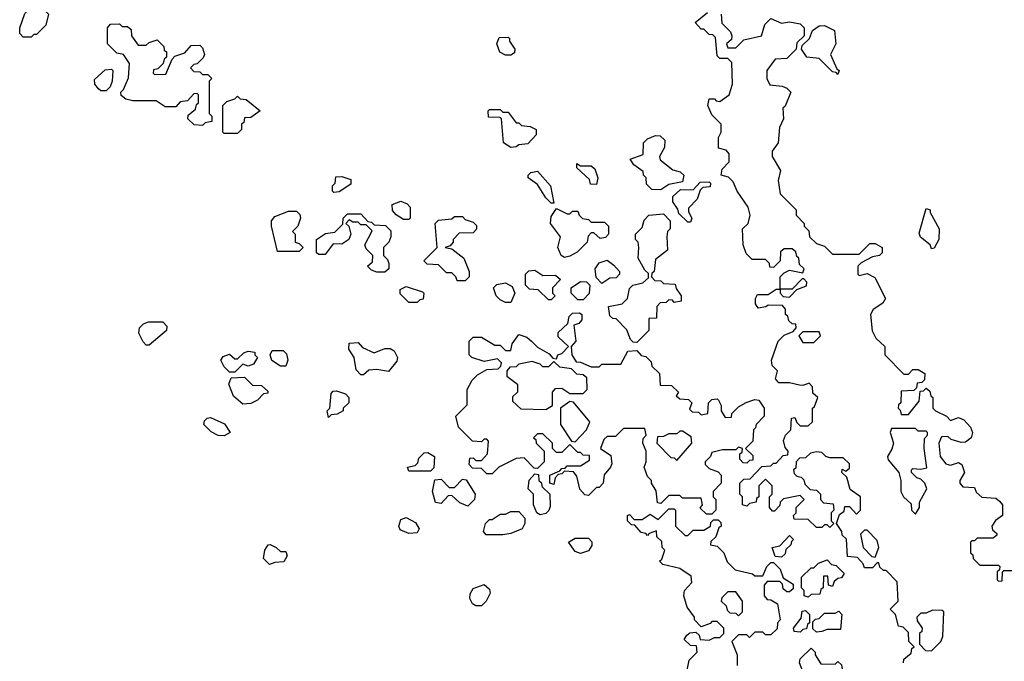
# Model space of a CAD drawing. Extents: x 2789571 to 2951634, y 860514 to 1033803.
# Tile 15 of 102: x 2800102 to 2803776, y 1025071 to 1027465. Entities that reach past the tile are written whole.
import ezdxf

# ---------------------------------------------------------------- set-up
doc = ezdxf.new("R2010")
doc.units = 0

msp = doc.modelspace()

# ---------------------------------------------------------------- linework, layer by layer
at = {"layer": '0CON05XD'}
for points in [[(2800145, 1027400), (2800115, 1027400), (2800103, 1027413), (2800102.5, 1027435), (2800121.7, 1027488.3), (2800135, 1027500), (2800195, 1027500), (2800210, 1027485), (2800200, 1027445), (2800165, 1027410), (2800155, 1027410), (2800145, 1027400)], [(2803400, 1025065), (2803401.7, 1025078.3), (2803428.3, 1025101.7), (2803431.7, 1025118.3), (2803440, 1025125), (2803420, 1025145), (2803418.3, 1025178.3), (2803398.3, 1025198.3), (2803381.7, 1025201.7), (2803370, 1025245), (2803350, 1025265), (2803380, 1025295), (2803377, 1025367), (2803335, 1025410), (2803325, 1025410), (2803311.7, 1025421.7), (2803308.3, 1025438.3), (2803301.7, 1025438.3), (2803285, 1025420), (2803255, 1025420), (2803250, 1025435), (2803228.3, 1025458.3), (2803191.7, 1025461.7), (2803187, 1025527), (2803171.7, 1025541.7), (2803170, 1025555), (2803150, 1025585), (2803161.7, 1025618.3), (2803178.3, 1025631.7), (2803181.7, 1025648.3), (2803198.3, 1025648.3), (2803225, 1025620), (2803240, 1025635), (2803240, 1025685), (2803201.7, 1025711.7), (2803188.3, 1025758.3), (2803170, 1025775), (2803171.7, 1025788.3), (2803185, 1025780), (2803198.3, 1025791.7), (2803198.3, 1025808.3), (2803175, 1025830), (2803125, 1025830), (2803110, 1025835), (2803095, 1025850), (2803075, 1025852.5), (2803053, 1025847), (2803035, 1025830), (2803011.7, 1025828.3), (2803000, 1025815), (2802998.3, 1025791.7), (2802990, 1025785), (2802991.7, 1025771.7), (2803001.7, 1025761.7), (2803018.3, 1025758.3), (2803028.3, 1025748.3), (2803031.7, 1025731.7), (2803051.7, 1025711.7), (2803075, 1025710), (2803090, 1025695), (2803090, 1025675), (2803101.7, 1025661.7), (2803138.3, 1025658.3), (2803140, 1025635), (2803130, 1025625), (2803130, 1025595), (2803140, 1025585), (2803125, 1025570), (2803115, 1025580), (2803105, 1025580), (2803095, 1025570), (2803075, 1025570), (2803045, 1025600), (2802991.7, 1025601.7), (2802990, 1025615), (2803000, 1025625), (2803000, 1025645), (2803030, 1025675), (2803015, 1025690), (2802953, 1025677), (2802940, 1025665), (2802938.3, 1025651.7), (2802918.3, 1025631.7), (2802911.7, 1025631.7), (2802900, 1025645), (2802900, 1025685), (2802910, 1025695), (2802910, 1025725), (2802885, 1025750), (2802860, 1025725), (2802860, 1025685), (2802851.7, 1025678.3), (2802850, 1025665), (2802825, 1025660), (2802815, 1025650), (2802800, 1025655), (2802800, 1025685), (2802790, 1025695), (2802790, 1025735), (2802805, 1025750), (2802828.3, 1025751.7), (2802871.7, 1025798.3), (2802905, 1025800), (2802915, 1025810), (2802925, 1025810), (2802951.7, 1025838.3), (2802968.3, 1025841.7), (2802970, 1025855), (2802958.3, 1025868.3), (2802952.5, 1025895), (2802960, 1025915), (2802980, 1025935), (2802981.7, 1025978.3), (2802995, 1025980), (2803001.7, 1025961.7), (2803015, 1025950), (2803045, 1025950), (2803060, 1025965), (2803060, 1026015), (2803068.3, 1026021.7), (2803080, 1026055), (2803061.7, 1026071.7), (2803060, 1026095), (2803048.3, 1026108.3), (2803025, 1026100), (2803011.7, 1026101.7), (2802975, 1026110), (2802935, 1026110), (2802922.5, 1026125), (2802930, 1026155), (2802910, 1026175), (2802907.5, 1026195), (2802932.5, 1026265), (2802955, 1026287.5), (2802988.3, 1026301.7), (2803000, 1026315), (2802998.3, 1026328.3), (2802985, 1026330), (2802971.7, 1026341.7), (2802968.3, 1026358.3), (2802960, 1026365), (2802960, 1026385), (2802948.3, 1026398.3), (2802895, 1026400), (2802887, 1026393), (2802858.3, 1026388.3), (2802847.5, 1026405), (2802847.5, 1026425), (2802855, 1026440), (2802895, 1026440), (2802925, 1026460), (2802940, 1026460), (2802940, 1026505), (2802955, 1026520), (2802975, 1026530), (2803025, 1026520), (2803030, 1026535), (2803011.7, 1026551.7), (2803010, 1026575), (2803001.7, 1026581.7), (2802998.3, 1026598.3), (2802985, 1026610), (2802955, 1026610), (2802941.7, 1026598.3), (2802940, 1026565), (2802915, 1026540), (2802901.7, 1026541.7), (2802900, 1026555), (2802885, 1026570), (2802835, 1026570), (2802813, 1026593), (2802802.5, 1026625), (2802800, 1026685), (2802820, 1026705), (2802827.5, 1026735), (2802820, 1026765), (2802780, 1026825), (2802765, 1026860), (2802747, 1026877), (2802720, 1026885), (2802723, 1026907), (2802750, 1026935), (2802750, 1026965), (2802738.3, 1026978.3), (2802710, 1026985), (2802710, 1027025), (2802720, 1027045), (2802720, 1027075), (2802685, 1027110), (2802670, 1027145), (2802675, 1027170), (2802695, 1027170), (2802701.7, 1027161.7), (2802715, 1027160), (2802750, 1027185), (2802762.5, 1027225), (2802760, 1027305), (2802745, 1027320), (2802715, 1027320), (2802705, 1027330), (2802698.3, 1027398.3), (2802688.3, 1027408.3), (2802675, 1027410), (2802655, 1027430), (2802645, 1027430), (2802622.5, 1027455), (2802668.3, 1027491.7)], [(2802720, 1027485), (2802721.7, 1027451.7), (2802755, 1027420), (2802760, 1027405), (2802758.3, 1027391.7), (2802740, 1027375), (2802745, 1027360), (2802775, 1027360), (2802805, 1027390), (2802870, 1027405), (2802883, 1027447), (2802905, 1027470), (2802945, 1027452.5), (2802975, 1027456.7), (2803015, 1027450), (2803030, 1027435), (2803030, 1027405), (2803001.7, 1027378.3), (2803000, 1027355)], [(2800785, 1027070), (2800753, 1027073), (2800730, 1027095), (2800731.7, 1027108.3), (2800758.3, 1027131.7), (2800761.7, 1027148.3), (2800770, 1027155), (2800770, 1027185), (2800765, 1027190), (2800751.7, 1027188.3), (2800728.3, 1027161.7), (2800701.7, 1027158.3), (2800685, 1027140), (2800645, 1027140), (2800611.7, 1027161.7), (2800525, 1027162.5), (2800498.3, 1027168.3), (2800481.7, 1027181.7), (2800480, 1027195), (2800490, 1027205), (2800508.3, 1027248.3), (2800511.7, 1027301.7), (2800490, 1027335), (2800465, 1027340), (2800430, 1027375), (2800430, 1027435), (2800441.7, 1027448.3), (2800475, 1027450), (2800485, 1027440), (2800505, 1027440), (2800518.3, 1027428.3), (2800520, 1027405), (2800545, 1027370), (2800575, 1027370), (2800585, 1027380), (2800615, 1027390), (2800640, 1027365), (2800641.7, 1027351.7), (2800650, 1027345), (2800650, 1027325), (2800641.7, 1027318.3), (2800638.3, 1027301.7), (2800618.3, 1027281.7), (2800601.7, 1027278.3), (2800600, 1027265), (2800605, 1027260), (2800648.3, 1027261.7), (2800671.7, 1027318.3), (2800681.7, 1027328.3), (2800718.3, 1027341.7), (2800741.7, 1027368.3), (2800775, 1027370), (2800785, 1027360), (2800792.5, 1027335), (2800787, 1027323), (2800765, 1027300), (2800751.7, 1027298.3), (2800740, 1027285), (2800751.7, 1027271.7), (2800775, 1027270), (2800785, 1027260), (2800805, 1027260), (2800820, 1027245), (2800810, 1027235), (2800810, 1027115), (2800820, 1027105), (2800820, 1027085), (2800795, 1027080), (2800785, 1027070)], [(2803155, 1027260), (2803148.3, 1027268.3), (2803135, 1027270), (2803085, 1027320), (2803040, 1027325), (2803020, 1027355), (2803021.7, 1027368.3), (2803050, 1027395), (2803060, 1027425), (2803085, 1027442.5), (2803105, 1027443.3), (2803142.5, 1027425), (2803147.5, 1027375), (2803127.5, 1027335), (2803151.7, 1027281.7), (2803160, 1027275), (2803155, 1027260)], [(2801935, 1027332.5), (2801915, 1027332.5), (2801893.9, 1027343.9), (2801882.5, 1027375), (2801891.7, 1027398.3), (2801925, 1027400), (2801930, 1027395), (2801930, 1027385), (2801950, 1027355), (2801948.3, 1027341.7), (2801935, 1027332.5)], [(2803000, 1027355), (2802965, 1027320), (2802921.7, 1027318.3), (2802890, 1027275), (2802890, 1027245), (2802901.7, 1027221.7), (2802947, 1027217), (2802965, 1027210), (2802980, 1027195), (2802958.3, 1027141.7), (2802950, 1027135), (2802952.5, 1027095), (2802937, 1027063), (2802932.5, 1027005), (2802910, 1026975), (2802910, 1026955), (2802941.7, 1026901.7), (2802932.5, 1026865), (2802940, 1026815), (2803000, 1026755), (2803000, 1026735), (2803030, 1026705), (2803030, 1026695), (2803047, 1026677), (2803050, 1026655), (2803075, 1026630), (2803105, 1026620), (2803135, 1026590), (2803235, 1026590), (2803275, 1026630), (2803295, 1026630), (2803320, 1026615), (2803320, 1026595), (2803310, 1026585), (2803285, 1026580), (2803241.7, 1026558.3), (2803230, 1026545), (2803230, 1026515), (2803235, 1026510), (2803265, 1026517.5), (2803293, 1026503), (2803332.5, 1026425), (2803323, 1026407), (2803287, 1026383), (2803277.5, 1026365), (2803283.6, 1026303.6), (2803297, 1026277), (2803330, 1026245), (2803330, 1026215), (2803401.7, 1026141.7), (2803418.3, 1026141.7), (2803435, 1026160), (2803455, 1026160), (2803480, 1026145), (2803478.3, 1026121.7), (2803468.3, 1026111.7), (2803451.7, 1026108.3), (2803448.3, 1026091.7), (2803438.3, 1026081.7), (2803391.7, 1026078.3), (2803390, 1026035), (2803381.7, 1026028.3), (2803380, 1026015), (2803388.3, 1026008.3), (2803391.7, 1025991.7), (2803418.3, 1025991.7), (2803458.3, 1026041.7), (2803461.7, 1026078.3), (2803475, 1026080), (2803485, 1026090), (2803498.3, 1026078.3), (2803501.7, 1026061.7), (2803510, 1026055), (2803510, 1026015), (2803520, 1026005), (2803560, 1025985), (2803575, 1025970), (2803605, 1025980), (2803625, 1025972.5), (2803650, 1025945), (2803657.5, 1025925), (2803652.5, 1025905), (2803631.7, 1025888.3), (2803615, 1025887.5), (2803578.3, 1025898.3), (2803565, 1025910), (2803541.7, 1025908.3), (2803532.5, 1025885), (2803537.5, 1025835), (2803558.3, 1025808.3), (2803575, 1025802.5), (2803605, 1025812.5), (2803617.5, 1025805), (2803627.5, 1025775), (2803610, 1025745), (2803610, 1025735), (2803621.7, 1025721.7), (2803665, 1025720), (2803671.7, 1025701.7), (2803693, 1025683), (2803745, 1025680), (2803758.3, 1025668.3), (2803770, 1025655), (2803770, 1025615), (2803743.6, 1025596.4), (2803730, 1025575), (2803731.7, 1025561.7), (2803748.3, 1025548.3), (2803748.3, 1025541.7), (2803735, 1025530), (2803675, 1025530), (2803665, 1025520), (2803655, 1025520), (2803650, 1025515), (2803650, 1025475), (2803658.3, 1025468.3), (2803660, 1025455), (2803685, 1025430), (2803755, 1025430), (2803760, 1025425), (2803758.3, 1025411.7), (2803750, 1025405), (2803750, 1025375), (2803755, 1025370), (2803768.3, 1025371.7), (2803770, 1025405), (2803775, 1025410), (2803805, 1025410)], [(2800425, 1027200), (2800405, 1027200), (2800397, 1027207), (2800382.5, 1027225), (2800381.7, 1027241.7), (2800421.7, 1027278.3), (2800445, 1027280), (2800450, 1027275), (2800447.5, 1027235), (2800440, 1027215), (2800425, 1027200)], [(2800915, 1027040), (2800865, 1027040), (2800860, 1027045), (2800860, 1027145), (2800875, 1027160), (2800905, 1027170), (2800915, 1027180), (2800925, 1027170), (2800947, 1027167), (2801000, 1027125), (2800965, 1027100), (2800941.7, 1027098.3), (2800938.3, 1027081.7), (2800930, 1027075), (2800930, 1027055), (2800915, 1027040)], [(2801935, 1026987.5), (2801907.5, 1027005), (2801900, 1027095), (2801895, 1027100), (2801851.7, 1027101.7), (2801850, 1027125), (2801855, 1027130), (2801895, 1027130), (2801905, 1027120), (2801925, 1027120), (2801955, 1027080), (2801965, 1027080), (2801975, 1027070), (2802007, 1027067), (2802030, 1027055), (2802030, 1027035), (2801998.3, 1027001.7), (2801965, 1026997.5), (2801955, 1026990), (2801935, 1026987.5)], [(2802495, 1026830), (2802461.7, 1026831.7), (2802441.7, 1026851.7), (2802440, 1026875), (2802430, 1026885), (2802428.3, 1026898.3), (2802393.6, 1026923.6), (2802380, 1026945), (2802428.3, 1026961.7), (2802430, 1027005), (2802445, 1027020), (2802475, 1027032.5), (2802491.7, 1027031.7), (2802510, 1027015), (2802508.3, 1026988.3), (2802490, 1026955), (2802491.7, 1026941.7), (2802540, 1026905), (2802567, 1026897), (2802580, 1026885), (2802575, 1026860), (2802525, 1026850), (2802495, 1026830)], [(2802255, 1026850), (2802231.7, 1026851.7), (2802228.3, 1026868.3), (2802181.7, 1026911.7), (2802181.7, 1026928.3), (2802195, 1026920), (2802235, 1026920), (2802248.3, 1026908.3), (2802260, 1026875), (2802255, 1026850)], [(2802095, 1026780), (2802085, 1026780), (2802065, 1026800), (2802035, 1026850), (2802000, 1026875), (2802000, 1026885), (2802010, 1026895), (2802035, 1026900), (2802082.5, 1026845), (2802095, 1026780)], [(2801275, 1026820), (2801270, 1026825), (2801270, 1026845), (2801280, 1026855), (2801281.7, 1026878.3), (2801305, 1026880), (2801338.3, 1026868.3), (2801338.3, 1026851.7), (2801295, 1026822.5), (2801275, 1026820)], [(2802605, 1026710), (2802595, 1026710), (2802561.7, 1026741.7), (2802558.3, 1026758.3), (2802540, 1026785), (2802540, 1026805), (2802568.3, 1026831.7), (2802615, 1026830), (2802641.7, 1026858.3), (2802675, 1026860), (2802680, 1026855), (2802678.3, 1026841.7), (2802651.7, 1026838.3), (2802641.7, 1026828.3), (2802630, 1026795), (2802598.3, 1026761.7), (2802598.3, 1026748.3), (2802610, 1026725), (2802605, 1026710)], [(2801555, 1026720), (2801535, 1026720), (2801507, 1026737), (2801493, 1026753), (2801492.5, 1026775), (2801525, 1026787.5), (2801548.3, 1026778.3), (2801560, 1026765), (2801560, 1026725), (2801555, 1026720)], [(2801145, 1026600), (2801065, 1026600), (2801042.5, 1026695), (2801042.5, 1026715), (2801055, 1026730), (2801105, 1026750), (2801135, 1026750), (2801148.3, 1026738.3), (2801150, 1026725), (2801140, 1026695), (2801120, 1026675), (2801130, 1026665), (2801130, 1026635), (2801145, 1026630), (2801160, 1026615), (2801145, 1026600)], [(2801465, 1026522.5), (2801435, 1026522.5), (2801415, 1026530), (2801400, 1026545), (2801418.3, 1026561.7), (2801420, 1026585), (2801395, 1026610), (2801390, 1026625), (2801417.5, 1026677.5), (2801395, 1026700), (2801375, 1026700), (2801365, 1026710), (2801345, 1026710), (2801331.7, 1026718.3), (2801320, 1026705), (2801330, 1026695), (2801337.5, 1026665), (2801330, 1026645), (2801305, 1026627.5), (2801271.7, 1026628.3), (2801241.7, 1026588.3), (2801218.3, 1026588.3), (2801210, 1026595), (2801210, 1026645), (2801243, 1026667), (2801278.3, 1026671.7), (2801308.3, 1026701.7), (2801310, 1026725), (2801325, 1026740), (2801375, 1026740), (2801401.7, 1026711.7), (2801415, 1026710), (2801425, 1026700), (2801467, 1026697), (2801487, 1026677), (2801487.5, 1026655), (2801480, 1026635), (2801460, 1026615), (2801460, 1026585), (2801475, 1026570), (2801480, 1026555), (2801480, 1026535), (2801465, 1026522.5)], [(2802135, 1026577.5), (2802122.5, 1026585), (2802110, 1026615), (2802120, 1026655), (2802083.3, 1026705), (2802085, 1026730), (2802105, 1026760), (2802145, 1026740), (2802155, 1026740), (2802165, 1026750), (2802185, 1026750), (2802190, 1026735), (2802203, 1026723), (2802225, 1026720), (2802235, 1026710), (2802285, 1026710), (2802300, 1026695), (2802300, 1026665), (2802288.3, 1026651.7), (2802268.3, 1026648.3), (2802245, 1026670), (2802235, 1026670), (2802223, 1026657), (2802220, 1026635), (2802183, 1026597), (2802155, 1026582.5), (2802135, 1026577.5)], [(2802405, 1026260), (2802391.7, 1026261.7), (2802381.7, 1026271.7), (2802368.3, 1026308.3), (2802328.3, 1026348.3), (2802315, 1026350), (2802305, 1026360), (2802300, 1026395), (2802350, 1026405), (2802370, 1026425), (2802378.3, 1026461.7), (2802390, 1026475), (2802427, 1026483), (2802448.3, 1026501.7), (2802448.3, 1026518.3), (2802435, 1026530), (2802410, 1026575), (2802412.5, 1026615), (2802410, 1026635), (2802400, 1026645), (2802400, 1026665), (2802425, 1026690), (2802433, 1026717), (2802450, 1026735), (2802505, 1026740), (2802530, 1026715), (2802530, 1026685), (2802520, 1026675), (2802517.5, 1026655), (2802520, 1026605), (2802475, 1026570), (2802470, 1026525), (2802461.7, 1026518.3), (2802460, 1026505), (2802471.7, 1026491.7), (2802495, 1026490), (2802505, 1026480), (2802548.3, 1026478.3), (2802551.7, 1026461.7), (2802570, 1026435), (2802570, 1026415), (2802545, 1026410), (2802538.3, 1026418.3), (2802525, 1026420), (2802515, 1026410), (2802491.7, 1026408.3), (2802480, 1026395), (2802478.3, 1026351.7), (2802450, 1026350), (2802450, 1026305), (2802405, 1026260)], [(2803505, 1026610), (2803500, 1026625), (2803463.6, 1026653.6), (2803458.3, 1026668.3), (2803485, 1026760), (2803500, 1026755), (2803500, 1026745), (2803533.3, 1026685), (2803532.5, 1026645), (2803515, 1026612.5), (2803505, 1026610)], [(2801765, 1026490), (2801735, 1026490), (2801730, 1026505), (2801715, 1026520), (2801695, 1026520), (2801665, 1026550), (2801623, 1026553), (2801610, 1026565), (2801660, 1026615), (2801652.5, 1026705), (2801665, 1026717.5), (2801715, 1026722.5), (2801725, 1026730), (2801755, 1026730), (2801765, 1026720), (2801795, 1026710), (2801807, 1026697), (2801807, 1026683), (2801795, 1026670), (2801741.7, 1026668.3), (2801720, 1026645), (2801720, 1026635), (2801708.3, 1026621.7), (2801690, 1026615), (2801715, 1026610), (2801760, 1026575), (2801780, 1026525), (2801780, 1026505), (2801765, 1026490)], [(2802275, 1026480), (2802253, 1026503), (2802250, 1026535), (2802265, 1026557.5), (2802295, 1026567.5), (2802319.3, 1026549.3), (2802340, 1026525), (2802340, 1026515), (2802328.3, 1026501.7), (2802305, 1026500), (2802275, 1026480)], [(2802085, 1026420), (2802075, 1026420), (2802037, 1026457), (2802005, 1026460), (2801990, 1026475), (2801990, 1026515), (2802001.7, 1026528.3), (2802025, 1026530), (2802055, 1026510), (2802101.7, 1026511.7), (2802120, 1026495), (2802090, 1026465), (2802090, 1026445), (2802100, 1026435), (2802085, 1026420)], [(2801935, 1026410), (2801915, 1026410), (2801895, 1026420), (2801880, 1026435), (2801870, 1026465), (2801883, 1026477), (2801915, 1026482.5), (2801940, 1026470), (2801950, 1026445), (2801935, 1026410)], [(2802205, 1026420), (2802185, 1026420), (2802160, 1026445), (2802160, 1026465), (2802195, 1026487.5), (2802217, 1026487), (2802230, 1026475), (2802227, 1026443), (2802205, 1026420)], [(2802975, 1026430), (2803001.7, 1026458.3), (2803038.3, 1026471.7), (2803040, 1026485), (2803028.3, 1026498.3), (2803021.7, 1026498.3), (2802985, 1026460), (2802940, 1026460), (2802940, 1026445), (2802951.7, 1026431.7), (2802975, 1026430)], [(2801585, 1026410), (2801555, 1026410), (2801521.7, 1026441.7), (2801521.7, 1026458.3), (2801545, 1026470), (2801605, 1026450), (2801610, 1026445), (2801608.3, 1026421.7), (2801595, 1026420), (2801585, 1026410)], [(2800585, 1026250), (2800575, 1026250), (2800563, 1026263), (2800547.5, 1026295), (2800550, 1026315), (2800565, 1026330), (2800583, 1026337), (2800637, 1026337), (2800651.7, 1026321.7), (2800650, 1026305), (2800585, 1026250)], [(2802685, 1025620), (2802665, 1025620), (2802641.7, 1025641.7), (2802650, 1025655), (2802645, 1025680), (2802575, 1025680), (2802565, 1025690), (2802525, 1025690), (2802495, 1025660), (2802481.7, 1025661.7), (2802477, 1025707), (2802460, 1025735), (2802460, 1025745), (2802445, 1025760), (2802432.5, 1025795), (2802440, 1025815), (2802440, 1025855), (2802427.5, 1025885), (2802428.3, 1025901.7), (2802440, 1025915), (2802435, 1025940), (2802355, 1025940), (2802325, 1025910), (2802295, 1025910), (2802281.7, 1025898.3), (2802270, 1025865), (2802308.3, 1025838.3), (2802311.7, 1025808.3), (2802307.5, 1025795), (2802283, 1025767), (2802280, 1025735), (2802265, 1025720), (2802255, 1025720), (2802225, 1025690), (2802211.7, 1025691.7), (2802193, 1025713), (2802181.7, 1025761.7), (2802168.3, 1025778.3), (2802135, 1025780), (2802125, 1025770), (2802111.7, 1025768.3), (2802100, 1025755), (2802095, 1025730), (2802080, 1025735), (2802080, 1025765), (2802118.3, 1025781.7), (2802125, 1025790), (2802138.3, 1025791.7), (2802145, 1025800), (2802195, 1025800), (2802228.3, 1025821.7), (2802228.3, 1025838.3), (2802205, 1025840), (2802195, 1025850), (2802185, 1025850), (2802155, 1025880), (2802125, 1025850), (2802105, 1025850), (2802090, 1025865), (2802090, 1025885), (2802055, 1025920), (2802035, 1025920), (2802020, 1025905), (2802028.3, 1025898.3), (2802030, 1025885), (2802060, 1025855), (2802060, 1025815), (2802035, 1025790), (2802021.7, 1025791.7), (2801985, 1025830), (2801955, 1025827.5), (2801890, 1025795), (2801865, 1025770), (2801845, 1025770), (2801825, 1025790), (2801791.7, 1025791.7), (2801780, 1025805), (2801781.7, 1025828.3), (2801795, 1025830), (2801805, 1025820), (2801825, 1025820), (2801847.5, 1025845), (2801851.7, 1025891.7), (2801845, 1025900), (2801835, 1025900), (2801825, 1025890), (2801791.7, 1025891.7), (2801740, 1025945), (2801730, 1025985), (2801771.7, 1026028.3), (2801772.5, 1026085), (2801790.7, 1026119.3), (2801810.7, 1026139.3), (2801845, 1026160), (2801888.3, 1026161.7), (2801898.3, 1026171.7), (2801900, 1026185), (2801885, 1026200), (2801835, 1026190), (2801790, 1026205), (2801780, 1026215), (2801780, 1026265), (2801795, 1026280), (2801825, 1026280), (2801875, 1026250), (2801895, 1026250), (2801915, 1026230), (2801935, 1026230), (2801940, 1026255), (2801965, 1026290), (2801995, 1026280), (2802012.5, 1026265), (2802035, 1026242.5), (2802078.3, 1026218.3), (2802091.7, 1026201.7), (2802105, 1026200), (2802110, 1026215), (2802125, 1026220), (2802150, 1026245), (2802111.7, 1026281.7), (2802111.7, 1026298.3), (2802148.3, 1026331.7), (2802153, 1026357), (2802165, 1026370), (2802191.7, 1026371.7), (2802200, 1026365), (2802200, 1026345), (2802188.3, 1026331.7), (2802170, 1026325), (2802177.5, 1026265), (2802160, 1026245), (2802162.5, 1026215), (2802178.3, 1026188.3), (2802195, 1026187.5), (2802235, 1026170), (2802265, 1026170), (2802275, 1026180), (2802345, 1026180), (2802371.7, 1026228.3), (2802405, 1026230), (2802421.7, 1026211.7), (2802438.3, 1026208.3), (2802458.3, 1026188.3), (2802461.7, 1026171.7), (2802490, 1026145), (2802491.7, 1026101.7), (2802535, 1026100), (2802560, 1026075), (2802551.7, 1026061.7), (2802565, 1026050), (2802598.3, 1026048.3), (2802610, 1026035), (2802601.7, 1026011.7), (2802611.7, 1026001.7), (2802635, 1026000), (2802645, 1025990), (2802670, 1025995), (2802672.5, 1026035), (2802685, 1026047.5), (2802705, 1026050), (2802710, 1026045), (2802720, 1026025), (2802720, 1026005), (2802735, 1025980), (2802758.3, 1025981.7), (2802760, 1025995), (2802785, 1026020), (2802813, 1026037), (2802845, 1026047.5), (2802860, 1026045), (2802880, 1026015), (2802880, 1025985), (2802850, 1025955), (2802848.3, 1025941.7), (2802840, 1025935), (2802838.3, 1025891.7), (2802810, 1025865), (2802838.3, 1025838.3), (2802838.3, 1025821.7), (2802825, 1025820), (2802815, 1025810), (2802801.7, 1025811.7), (2802790, 1025825), (2802790, 1025845), (2802798.3, 1025851.7), (2802800, 1025865), (2802785, 1025870), (2802775, 1025860), (2802725, 1025860), (2802685, 1025850), (2802680, 1025835), (2802660, 1025815), (2802660, 1025805), (2802675, 1025790), (2802708.3, 1025778.3), (2802720, 1025765), (2802720, 1025735), (2802690, 1025705), (2802690, 1025685), (2802700, 1025675), (2802700, 1025635), (2802685, 1025620)], [(2803065, 1026260), (2803090, 1026285), (2803085, 1026300), (2803025, 1026300), (2803010, 1026285), (2803025, 1026260), (2803065, 1026260)], [(2800905, 1026150), (2800885, 1026150), (2800865, 1026170), (2800852.5, 1026195), (2800861.7, 1026208.3), (2800885, 1026217.5), (2800905, 1026200), (2800915, 1026200), (2800938.3, 1026221.7), (2800955, 1026227.5), (2800980, 1026225), (2800980, 1026215), (2800990, 1026205), (2800975, 1026180), (2800955, 1026172.5), (2800935, 1026180), (2800905, 1026150)], [(2801095, 1026172.5), (2801075, 1026172.5), (2801043.3, 1026193.3), (2801037.5, 1026215), (2801045, 1026230), (2801085, 1026230), (2801098.3, 1026218.3), (2801102.5, 1026195), (2801095, 1026172.5)], [(2801385, 1026140), (2801375, 1026140), (2801358.3, 1026158.3), (2801350, 1026205), (2801330, 1026235), (2801331.7, 1026258.3), (2801365, 1026260), (2801381.7, 1026241.7), (2801425, 1026222.5), (2801465, 1026237.5), (2801485, 1026237.5), (2801499.3, 1026229.3), (2801512.5, 1026205), (2801509.3, 1026190.7), (2801478.3, 1026151.7), (2801435, 1026160), (2801405, 1026157.5), (2801385, 1026140)], [(2802065, 1026010), (2802090, 1026025), (2802090, 1026075), (2802101.7, 1026088.3), (2802125, 1026090), (2802155, 1026070), (2802205, 1026070), (2802220, 1026085), (2802218.3, 1026128.3), (2802205, 1026140), (2802181.7, 1026141.7), (2802161.7, 1026161.7), (2802118.3, 1026168.3), (2802095, 1026190), (2802075, 1026170), (2802055, 1026170), (2802045, 1026180), (2802015, 1026190), (2801965, 1026180), (2801955, 1026170), (2801931.7, 1026168.3), (2801920, 1026155), (2801920, 1026135), (2801960, 1026105), (2801960, 1026075), (2801941.7, 1026058.3), (2801941.7, 1026041.7), (2801972.5, 1026012.5), (2802065, 1026010)], [(2800935, 1026030), (2800900.7, 1026060.7), (2800882.5, 1026105), (2800891.7, 1026128.3), (2800941.7, 1026131.7), (2800971.7, 1026101.7), (2801005, 1026100), (2801028.3, 1026078.3), (2801028.3, 1026071.7), (2801011.7, 1026068.3), (2800990, 1026045), (2800965, 1026032.5), (2800935, 1026030)], [(2801255, 1025980), (2801250, 1026005), (2801260, 1026015), (2801265, 1026070), (2801271.7, 1026078.3), (2801285, 1026080), (2801318.3, 1026068.3), (2801330, 1026055), (2801330, 1026035), (2801310, 1026015), (2801310, 1026005), (2801287, 1025993), (2801265, 1025990), (2801255, 1025980)], [(2802175, 1025890), (2802217.5, 1025935), (2802230, 1025965), (2802168.3, 1026038.3), (2802155, 1026040), (2802120, 1026015), (2802120, 1025955), (2802161.7, 1025891.7), (2802175, 1025890)], [(2800865, 1025912.5), (2800843, 1025913), (2800817, 1025927), (2800790, 1025955), (2800791.7, 1025968.3), (2800801.7, 1025978.3), (2800815, 1025980), (2800866.4, 1025956.4), (2800887.5, 1025925), (2800865, 1025912.5)], [(2803445, 1025620), (2803460, 1025645), (2803460, 1025665), (2803487.5, 1025715), (2803480, 1025735), (2803465, 1025750), (2803450, 1025755), (2803430, 1025775), (2803430, 1025785), (2803435, 1025790), (2803465, 1025787.5), (2803487, 1025793), (2803476.7, 1025865), (2803478.3, 1025901.7), (2803490, 1025915), (2803490, 1025925), (2803485, 1025930), (2803455, 1025930), (2803445, 1025940), (2803355, 1025940), (2803350, 1025925), (2803362.5, 1025885), (2803357, 1025863), (2803340, 1025835), (2803343, 1025823), (2803382.5, 1025775), (2803390, 1025745), (2803390, 1025705), (2803400, 1025685), (2803428.3, 1025658.3), (2803430, 1025635), (2803445, 1025620)], [(2802555, 1025820), (2802610, 1025885), (2802608.3, 1025908.3), (2802575, 1025930), (2802565, 1025930), (2802555, 1025920), (2802525, 1025920), (2802505, 1025910), (2802481.7, 1025908.3), (2802480, 1025885), (2802531.7, 1025831.7), (2802545, 1025830), (2802555, 1025820)], [(2801635, 1025780), (2801555, 1025780), (2801550, 1025795), (2801578.3, 1025801.7), (2801588.3, 1025811.7), (2801591.7, 1025828.3), (2801611.7, 1025848.3), (2801625, 1025850), (2801650, 1025835), (2801647.5, 1025792.5), (2801635, 1025780)], [(2801775, 1025650), (2801745, 1025662.5), (2801715, 1025690), (2801701.7, 1025688.3), (2801675, 1025660), (2801653.6, 1025663.6), (2801642.5, 1025705), (2801651.7, 1025748.3), (2801675, 1025750), (2801705, 1025720), (2801725, 1025720), (2801755, 1025750), (2801768.3, 1025748.3), (2801802.5, 1025695), (2801800, 1025675), (2801775, 1025650)], [(2802045, 1025617.5), (2802032.5, 1025625), (2802020, 1025655), (2802020, 1025695), (2802000, 1025715), (2802003, 1025747), (2802025, 1025770), (2802038.3, 1025768.3), (2802040, 1025745), (2802048.3, 1025738.3), (2802051.7, 1025721.7), (2802080, 1025695), (2802081.7, 1025648.3), (2802077, 1025633), (2802065, 1025622.5), (2802045, 1025617.5)], [(2802588.3, 1025011.7), (2802600, 1025075), (2802630, 1025105), (2802628.3, 1025128.3), (2802605, 1025130), (2802581.7, 1025151.7), (2802591.7, 1025168.3), (2802603, 1025177), (2802625, 1025180), (2802638.3, 1025168.3), (2802641.7, 1025151.7), (2802675, 1025150), (2802695, 1025160), (2802715, 1025160), (2802730, 1025175), (2802730, 1025195), (2802705, 1025220), (2802685, 1025220), (2802678.3, 1025211.7), (2802645, 1025200), (2802620, 1025225), (2802620, 1025235), (2802593, 1025273), (2802580, 1025315), (2802582.5, 1025335), (2802610, 1025365), (2802608.3, 1025388.3), (2802565, 1025417.5), (2802501.7, 1025431.7), (2802490, 1025445), (2802498.3, 1025451.7), (2802510, 1025485), (2802500, 1025495), (2802498.3, 1025518.3), (2802480, 1025535), (2802478.3, 1025558.3), (2802451.7, 1025548.3), (2802445, 1025540), (2802438.3, 1025548.3), (2802421.7, 1025551.7), (2802398.3, 1025578.3), (2802385, 1025580), (2802370, 1025595), (2802370, 1025615), (2802378.3, 1025618.3), (2802395, 1025600), (2802425, 1025600), (2802455, 1025620), (2802485, 1025600), (2802525, 1025640), (2802545, 1025640), (2802550, 1025635), (2802550, 1025575), (2802585, 1025540), (2802595, 1025540), (2802615, 1025560), (2802655, 1025560), (2802680, 1025575), (2802681.7, 1025588.3), (2802691.7, 1025598.3), (2802708.3, 1025598.3), (2802718.3, 1025588.3), (2802720, 1025575), (2802711.7, 1025568.3), (2802700, 1025535), (2802681.7, 1025518.3), (2802680, 1025505), (2802705, 1025500), (2802730, 1025475), (2802741.7, 1025441.7), (2802771.7, 1025411.7), (2802837, 1025397), (2802845, 1025390), (2802875, 1025390), (2802890, 1025425), (2802905, 1025440), (2802915, 1025440), (2802940, 1025415), (2802951.7, 1025381.7), (2802988.3, 1025358.3), (2802988.3, 1025341.7), (2802975, 1025330), (2802965, 1025330), (2802951.7, 1025341.7), (2802948.3, 1025358.3), (2802938.3, 1025368.3), (2802891.7, 1025368.3), (2802880, 1025355), (2802880, 1025315), (2802891.7, 1025301.7), (2802905, 1025300), (2802930, 1025285), (2802940, 1025225), (2802930, 1025215), (2802928.3, 1025191.7), (2802905, 1025170), (2802885, 1025170), (2802875, 1025180), (2802845, 1025180), (2802825, 1025160), (2802815, 1025170), (2802785, 1025170), (2802760, 1025145), (2802780, 1025095), (2802780, 1025055)], [(2801555, 1025547.5), (2801521.7, 1025561.7), (2801517.5, 1025575), (2801525, 1025600), (2801545, 1025607.5), (2801579.3, 1025589.3), (2801592.5, 1025565), (2801585, 1025550), (2801555, 1025547.5)], [(2801843, 1025543), (2801832.5, 1025555), (2801840, 1025585), (2801855, 1025600), (2801865, 1025600), (2801895, 1025620), (2801915, 1025620), (2801935, 1025630), (2801965, 1025630), (2801987.5, 1025605), (2801987.5, 1025585), (2801977.5, 1025565), (2801935, 1025547.5), (2801905, 1025543.3), (2801843, 1025543)], [(2802195, 1025472.5), (2802175, 1025480), (2802150, 1025515), (2802175, 1025530), (2802225, 1025530), (2802237, 1025517), (2802237, 1025503), (2802225, 1025482.5), (2802195, 1025472.5)], [(2802945, 1025460), (2802921.7, 1025461.7), (2802910, 1025495), (2802938.3, 1025501.7), (2802975, 1025540), (2802990, 1025525), (2802981.7, 1025518.3), (2802980, 1025505), (2802961.7, 1025488.3), (2802958.3, 1025471.7), (2802945, 1025460)], [(2803295, 1025460), (2803307.5, 1025495), (2803301.7, 1025521.7), (2803265, 1025560), (2803255, 1025560), (2803240, 1025545), (2803250, 1025495), (2803281.7, 1025461.7), (2803295, 1025460)], [(2801035, 1025432.5), (2801012.5, 1025455), (2801017.5, 1025485), (2801030, 1025505), (2801037, 1025507), (2801060, 1025495), (2801075, 1025480), (2801095, 1025480), (2801100, 1025465), (2801088.3, 1025441.7), (2801055, 1025440), (2801035, 1025432.5)], [(2803045, 1025310), (2803030, 1025315), (2803030, 1025335), (2803020, 1025345), (2803020, 1025385), (2803055, 1025420), (2803065, 1025420), (2803083, 1025437), (2803115, 1025450), (2803131.7, 1025431.7), (2803148.3, 1025428.3), (2803178.3, 1025398.3), (2803168.3, 1025381.7), (2803155, 1025380), (2803141.7, 1025368.3), (2803135, 1025350), (2803120, 1025355), (2803118.3, 1025388.3), (2803101.7, 1025388.3), (2803100, 1025345), (2803091.7, 1025338.3), (2803088.3, 1025321.7), (2803055, 1025320), (2803045, 1025310)], [(2801825, 1025277.5), (2801805, 1025277.5), (2801792.5, 1025285), (2801782.5, 1025305), (2801783, 1025323), (2801795, 1025342.5), (2801835, 1025357.5), (2801855, 1025340), (2801857.5, 1025325), (2801842.5, 1025295), (2801825, 1025277.5)], [(2802785, 1025240), (2802800, 1025255), (2802800, 1025295), (2802775, 1025330), (2802745, 1025330), (2802721.7, 1025308.3), (2802720, 1025295), (2802738.3, 1025278.3), (2802741.7, 1025261.7), (2802751.7, 1025251.7), (2802775, 1025250), (2802785, 1025240)], [(2803015, 1025180), (2802991.7, 1025181.7), (2802990, 1025195), (2803018.3, 1025231.7), (2803021.7, 1025258.3), (2803035, 1025260), (2803050, 1025245), (2803050, 1025215), (2803041.7, 1025208.3), (2803038.3, 1025191.7), (2803025, 1025190), (2803015, 1025180)], [(2803075, 1025180), (2803061.7, 1025191.7), (2803061.7, 1025218.3), (2803071.7, 1025228.3), (2803085, 1025230), (2803105, 1025250), (2803145, 1025250), (2803158.3, 1025258.3), (2803170, 1025245), (2803165, 1025190), (2803115, 1025190), (2803095, 1025182.5), (2803075, 1025180)], [(2803505, 1025110), (2803540, 1025145), (2803547, 1025163), (2803550, 1025255), (2803545, 1025260), (2803508.3, 1025261.7), (2803485, 1025250), (2803465, 1025250), (2803450, 1025235), (2803451.7, 1025221.7), (2803470, 1025195), (2803468.3, 1025181.7), (2803460, 1025175), (2803460, 1025135), (2803481.7, 1025111.7), (2803505, 1025110)], [(2803080.7, 1024950.7), (2803061.7, 1024961.7), (2803060, 1024985), (2803070, 1024995), (2803070, 1025005), (2803045, 1025010), (2803027, 1025027), (2803012.5, 1025065), (2803015, 1025080), (2803055, 1025120), (2803070, 1025105), (2803070, 1025095), (2803091.7, 1025061.7), (2803145, 1025060), (2803155, 1025070), (2803168.3, 1025058.3), (2803171.7, 1025041.7), (2803180, 1025035), (2803178.3, 1025021.7), (2803160, 1025005), (2803158.3, 1024971.7), (2803105, 1024953.3), (2803080.7, 1024950.7)]]:
    msp.add_lwpolyline(points, dxfattribs=at)

doc.saveas('drawing.dxf')
